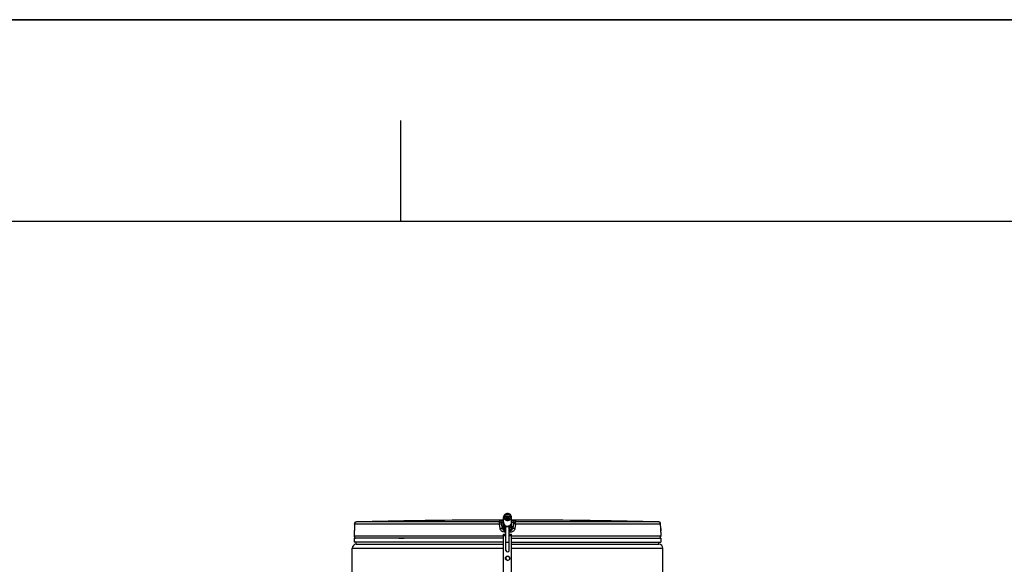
# Model space of a CAD drawing. Header units: millimetres. Extents: x 0 to 297, y 0 to 210.
# Tile 35 of 36: x 204 to 253, y 183 to 210. Entities that reach past the tile are written whole.
import ezdxf

# ---------------------------------------------------------------- set-up
doc = ezdxf.new("R2010")
doc.units = ezdxf.units.MM
doc.header["$LTSCALE"] = 16.335
doc.layers.get('0').update_dxf_attribs({"linetype": 'CONTINUOUS'})
doc.layers.add('01_GLOBAL', color=7, linetype='CONTINUOUS')
doc.layers.add('AXES_REF', color=7, linetype='CONTINUOUS')

# ---------------------------------------------------------------- blocks, each defined once
blk = doc.blocks.new('MARGEA4_BL0', base_point=(148.514, 105.014))
at = {"color": 7, "linetype": 'Continuous'}
for p, q in [((297.014, 210.014), (0.014, 210.014)), ((222.764, 205.014), (222.764, 200.014)), ((287.014, 200.014), (10.014, 200.014))]:
    blk.add_line(p, q, dxfattribs=at)

msp = doc.modelspace()

# ---------------------------------------------------------------- linework, layer by layer
at = {"color": 7, "linetype": 'Continuous'}
for p, q in [((0, 210), (297, 210)), ((220.476, 185.012), (220.475, 184.787)), ((224.961, 185.192), (224.762, 185.19)), ((224.928, 185.192), (224.812, 185.19)), ((224.96, 185.192), (224.928, 185.192)), ((224.962, 185.192), (224.96, 185.192)), ((227.866, 184.945), (227.866, 185.136)), ((228.006, 185.33), (228.006, 185.259)), ((228.126, 185.33), (228.006, 185.33)), ((228.126, 185.28), (228.006, 185.28)), ((228.126, 185.259), (228.126, 185.33)), ((228.266, 184.945), (228.266, 185.136)), ((231.172, 185.192), (231.17, 185.192)), ((231.371, 185.19), (231.171, 185.192)), ((231.178, 185.192), (231.172, 185.192)), ((231.241, 185.191), (231.178, 185.192)), ((231.269, 185.191), (231.241, 185.191)), ((235.657, 184.787), (235.656, 185.012)), ((220.466, 184.611), (220.466, 184.409)), ((220.473, 184.691), (220.472, 184.679)), ((220.472, 184.679), (220.472, 184.668)), ((220.472, 184.668), (220.472, 184.658)), ((220.474, 184.72), (220.473, 184.705)), ((220.473, 184.705), (220.473, 184.691)), ((220.475, 184.768), (220.474, 184.751)), ((220.474, 184.751), (220.474, 184.735)), ((220.474, 184.735), (220.474, 184.72)), ((220.475, 184.787), (220.475, 184.768)), ((227.866, 184.849), (227.866, 184.839)), ((227.866, 184.692), (227.866, 184.823)), ((227.866, 184.752), (227.906, 184.75)), ((227.906, 184.69), (227.866, 184.692)), ((227.866, 182.153), (227.866, 184.513)), ((227.866, 184.513), (227.986, 184.513)), ((227.906, 184.905), (228.226, 184.905)), ((227.906, 184.69), (227.906, 184.75)), ((227.906, 184.75), (227.986, 184.75)), ((227.906, 184.69), (227.986, 184.69)), ((227.906, 184.453), (227.906, 184.513)), ((228.196, 184.865), (227.936, 184.865)), ((227.986, 183.705), (227.986, 184.865)), ((228.146, 183.705), (228.146, 184.865)), ((228.146, 184.75), (228.226, 184.75)), ((228.146, 184.69), (228.226, 184.69)), ((228.146, 184.513), (228.266, 184.513)), ((228.226, 184.75), (228.266, 184.752)), ((228.226, 184.75), (228.226, 184.69)), ((228.266, 184.692), (228.226, 184.69)), ((228.226, 184.513), (228.226, 184.453)), ((228.266, 184.849), (228.266, 184.839)), ((228.266, 184.823), (228.266, 184.692)), ((228.266, 182.153), (228.266, 184.513)), ((235.658, 184.77), (235.657, 184.787)), ((235.658, 184.758), (235.658, 184.775)), ((235.658, 184.743), (235.658, 184.762)), ((235.658, 184.728), (235.658, 184.746)), ((235.658, 184.716), (235.658, 184.731)), ((235.659, 184.703), (235.658, 184.72)), ((235.659, 184.69), (235.659, 184.707)), ((235.66, 184.679), (235.659, 184.694)), ((235.66, 184.669), (235.66, 184.682)), ((235.661, 184.659), (235.66, 184.671)), ((235.661, 184.651), (235.66, 184.662)), ((235.661, 184.646), (235.661, 184.653)), ((235.662, 184.641), (235.661, 184.648)), ((235.662, 184.637), (235.661, 184.643)), ((235.666, 184.611), (235.666, 184.409)), ((220.466, 184.309), (220.466, 184.109)), ((227.866, 184.309), (220.466, 184.309)), ((227.866, 184.109), (220.466, 184.109)), ((220.506, 184.309), (220.506, 184.313)), ((220.566, 184.009), (220.566, 184.109)), ((220.566, 184.009), (227.866, 184.009)), ((227.986, 184.453), (227.866, 184.453)), ((228.266, 184.453), (228.146, 184.453)), ((228.266, 184.309), (235.666, 184.309)), ((228.266, 184.109), (235.666, 184.109)), ((228.266, 184.009), (235.566, 184.009)), ((235.566, 184.009), (235.566, 184.109)), ((235.626, 184.309), (235.626, 184.313)), ((235.666, 184.309), (235.666, 184.109)), ((227.974, 183.367), (227.974, 183.261)), ((228.068, 183.422), (227.976, 183.37)), ((228.066, 183.204), (227.976, 183.258)), ((228.07, 183.204), (228.162, 183.256)), ((228.072, 183.422), (228.163, 183.368)), ((228.165, 183.365), (228.164, 183.259))]:
    msp.add_line(p, q, dxfattribs=at)
at = {"color": 9, "linetype": 'Continuous'}
for p, q in [((220.476, 185.012), (220.475, 184.787)), ((220.476, 185.012), (220.476, 185.012)), ((227.673, 185.012), (220.476, 185.012)), ((227.678, 185.112), (220.574, 185.112)), ((224.962, 185.192), (224.962, 185.192)), ((227.701, 184.787), (227.673, 185.012)), ((227.678, 185.112), (227.678, 185.19)), ((227.777, 185.024), (227.777, 185.102)), ((227.805, 184.878), (227.777, 185.102)), ((227.805, 184.799), (227.777, 185.024)), ((227.906, 184.997), (227.906, 184.905)), ((228.226, 184.905), (228.226, 184.997)), ((228.355, 185.102), (228.327, 184.878)), ((228.355, 185.024), (228.327, 184.799)), ((228.355, 185.102), (228.355, 185.024)), ((228.46, 185.012), (228.431, 184.787)), ((228.454, 185.19), (228.454, 185.112)), ((235.559, 185.112), (228.454, 185.112)), ((235.656, 185.012), (228.46, 185.012)), ((231.17, 185.192), (231.17, 185.192)), ((235.656, 185.012), (235.656, 185.012)), ((235.657, 184.787), (235.656, 185.012)), ((220.468, 184.611), (220.466, 184.611)), ((220.475, 184.787), (220.475, 184.787)), ((227.805, 184.799), (227.805, 184.878)), ((227.806, 184.871), (227.805, 184.878)), ((227.855, 184.885), (227.866, 184.886)), ((227.866, 184.945), (227.954, 184.945)), ((227.866, 184.886), (227.877, 184.888)), ((227.904, 184.896), (227.902, 184.906)), ((227.986, 184.611), (227.902, 184.611)), ((228.216, 184.885), (227.916, 184.885)), ((227.94, 184.865), (227.937, 184.865)), ((227.986, 184.864), (227.94, 184.865)), ((227.954, 184.945), (227.954, 184.905)), ((228.147, 184.864), (228.146, 184.864)), ((228.23, 184.611), (228.146, 184.611)), ((228.192, 184.865), (228.147, 184.864)), ((228.179, 184.945), (228.179, 184.905)), ((228.179, 184.945), (228.266, 184.945)), ((228.195, 184.865), (228.192, 184.865)), ((228.201, 184.865), (228.198, 184.865)), ((228.214, 184.885), (228.21, 184.885)), ((228.216, 184.886), (228.214, 184.885)), ((228.23, 184.906), (228.228, 184.896)), ((228.256, 184.888), (228.266, 184.886)), ((228.266, 184.886), (228.277, 184.885)), ((228.326, 184.871), (228.327, 184.878)), ((228.327, 184.878), (228.327, 184.799)), ((235.657, 184.787), (235.657, 184.787)), ((235.666, 184.611), (235.664, 184.611)), ((227.866, 184.409), (220.466, 184.409)), ((220.506, 184.313), (220.538, 184.313)), ((222.673, 184.313), (222.947, 184.313)), ((227.986, 184.433), (227.866, 184.433)), ((227.986, 184.105), (228.146, 184.105)), ((228.266, 184.433), (228.146, 184.433)), ((235.666, 184.409), (228.266, 184.409)), ((233.186, 184.313), (233.459, 184.313)), ((235.594, 184.313), (235.626, 184.313))]:
    msp.add_line(p, q, dxfattribs=at)
at = {"color": 7, "linetype": 'Continuous'}
for points in [[(220.471, 184.646), (220.47, 184.639), (220.47, 184.636), (220.47, 184.634), (220.47, 184.632), (220.47, 184.63), (220.47, 184.629), (220.47, 184.629)], [(220.472, 184.658), (220.471, 184.649), (220.471, 184.646)], [(235.662, 184.63), (235.662, 184.63), (235.662, 184.629), (235.663, 184.628), (235.663, 184.628), (235.662, 184.629), (235.662, 184.63), (235.662, 184.631), (235.662, 184.633), (235.662, 184.635), (235.662, 184.637)]]:
    msp.add_lwpolyline(points, dxfattribs=at)
msp.add_circle((228.069, 183.313), 0.11, dxfattribs=at)
for centre, radius, start, end in [((220.576, 185.012), 0.1, 91.4903, 179.5286), ((228.066, -103.641), 288.85, 90.65548, 91.48637), ((228.066, -103.641), 288.85, 90.03967, 90.6158), ((228.066, -103.641), 288.85, 89.3842, 89.96033), ((228.066, -103.641), 288.85, 88.51363, 89.34452), ((235.556, 185.012), 0.1, 0.4714, 88.5097), ((220.566, 184.611), 0.1, 163.0533, 180), ((227.906, 184.945), 0.04, 180, 270), ((227.896, 184.886), 0.02, 0, 80.4069), ((227.936, 184.885), 0.02, 180, 270), ((228.196, 184.885), 0.02, 270, 360), ((228.236, 184.886), 0.02, 99.5931, 180), ((228.226, 184.945), 0.04, 270, 360), ((235.566, 184.611), 0.1, 0, 16.9474), ((220.566, 184.409), 0.1, 180, 235.7356), ((220.532, 184.313), 0.026, 148.6217, 180), ((235.566, 184.409), 0.1, 304.2644, 360), ((235.6, 184.313), 0.026, 0, 31.3783), ((228.066, 183.705), 0.08, 180, 360), ((227.978, 183.366), 0.004, 119.5012, 179.5012), ((227.978, 183.261), 0.004, 179.5012, 239.5012), ((228.068, 183.208), 0.004, 239.5012, 299.5012), ((228.07, 183.418), 0.004, 59.5012, 119.5012), ((228.16, 183.26), 0.004, 299.5012, 359.5012), ((228.161, 183.365), 0.004, 359.5012, 59.5012)]:
    msp.add_arc(centre, radius, start, end, dxfattribs=at)
at = {"color": 9, "linetype": 'Continuous'}
for centre, radius, start, end in [((220.576, 185.012), 0.0994, 114.7059, 121.5352), ((220.576, 185.012), 0.0993, 107.7305, 114.6828), ((220.576, 185.011), 0.101, 106.1513, 107.7445), ((220.576, 185.011), 0.101, 100.5735, 106.1506), ((220.576, 185.011), 0.101, 98.8708, 100.5731), ((220.576, 185.012), 0.0992, 91.512, 98.8876), ((235.556, 185.012), 0.0992, 81.1124, 88.488), ((235.556, 185.011), 0.101, 79.4269, 81.1292), ((235.556, 185.011), 0.101, 73.8494, 79.4265), ((235.556, 185.011), 0.101, 72.2555, 73.8487), ((235.556, 185.012), 0.0993, 65.3172, 72.2695), ((235.556, 185.012), 0.0994, 58.4648, 65.2941), ((220.568, 184.611), 0.1, 169.2575, 179.9612), ((227.905, 184.811), 0.1, 244.2193, 247.5596), ((227.925, 184.933), 0.0481, 266.8795, 269.9915), ((228.066, 186.029), 1.119, 267.644, 270.0214), ((228.066, 186.029), 1.119, 269.9784, 272.3562), ((228.207, 184.933), 0.0481, 270.0087, 273.1199), ((228.226, 184.816), 0.105, 292.4992, 296.8961), ((239.125, 184.804), 3.467, 180.2832, 182.0541), ((235.564, 184.611), 0.1, 0.0387, 10.746)]:
    msp.add_arc(centre, radius, start, end, dxfattribs=at)
at = {"color": 7, "linetype": 'Continuous'}
msp.add_ellipse((228.066, 185.136), major_axis=(0, -0.231), ratio=0.866025, start_param=0.597411, end_param=0.927295, dxfattribs=at)
for points, knots in [([(228.066, 185.531), (228.016, 185.531), (227.938, 185.505), (227.877, 185.428), (227.866, 185.381), (227.866, 185.358)], [0, 0, 0, 0, 0.519469, 0.764859, 1, 1, 1, 1]), ([(228.066, 185.517), (228.026, 185.517), (227.964, 185.496), (227.915, 185.434), (227.902, 185.378), (227.915, 185.323), (227.964, 185.26), (228.026, 185.24), (228.066, 185.24)], [0, 0, 0, 0, 0.259735, 0.382429, 0.5, 0.61757, 0.740265, 1, 1, 1, 1]), ([(228.266, 185.358), (228.266, 185.381), (228.255, 185.428), (228.194, 185.505), (228.116, 185.531), (228.066, 185.531)], [0, 0, 0, 0, 0.235141, 0.480531, 1, 1, 1, 1]), ([(228.066, 185.24), (228.106, 185.24), (228.168, 185.26), (228.217, 185.323), (228.23, 185.378), (228.217, 185.434), (228.168, 185.496), (228.106, 185.517), (228.066, 185.517)], [0, 0, 0, 0, 0.259735, 0.382429, 0.5, 0.61757, 0.740265, 1, 1, 1, 1]), ([(227.866, 185.358), (227.866, 185.336), (227.877, 185.289), (227.938, 185.211), (228.016, 185.185), (228.066, 185.185)], [0, 0, 0, 0, 0.235141, 0.480531, 1, 1, 1, 1]), ([(227.866, 185.113), (227.866, 185.093), (227.874, 185.052), (227.894, 185.015), (227.906, 184.997)], [0, 0, 0, 0, 0.481945, 1, 1, 1, 1]), ([(228.066, 185.408), (228.037, 185.408), (227.981, 185.394), (227.939, 185.352), (227.928, 185.328)], [0, 0, 0, 0, 0.517494, 1, 1, 1, 1]), ([(228.204, 185.328), (228.193, 185.352), (228.151, 185.394), (228.095, 185.408), (228.066, 185.408)], [0, 0, 0, 0, 0.482506, 1, 1, 1, 1]), ([(228.066, 185.185), (228.116, 185.185), (228.194, 185.211), (228.255, 185.289), (228.266, 185.336), (228.266, 185.358)], [0, 0, 0, 0, 0.519469, 0.764859, 1, 1, 1, 1]), ([(228.226, 184.997), (228.238, 185.015), (228.258, 185.052), (228.266, 185.093), (228.266, 185.113)], [0, 0, 0, 0, 0.518055, 1, 1, 1, 1]), ([(227.866, 184.865), (227.866, 184.873), (227.873, 184.888), (227.886, 184.894), (227.892, 184.895)], [0, 0, 0, 0, 0.584532, 1, 1, 1, 1]), ([(227.869, 184.852), (227.87, 184.854), (227.876, 184.863), (227.885, 184.867), (227.892, 184.869)], [0, 0, 0, 0, 0.316738, 1, 1, 1, 1]), ([(228.24, 184.895), (228.246, 184.894), (228.26, 184.888), (228.266, 184.873), (228.266, 184.865)], [0, 0, 0, 0, 0.415471, 1, 1, 1, 1]), ([(228.24, 184.869), (228.242, 184.868), (228.251, 184.866), (228.26, 184.859), (228.263, 184.852)], [0, 0, 0, 0, 0.151555, 1, 1, 1, 1])]:
    msp.add_open_spline(points, degree=3, knots=knots, dxfattribs=at)
at = {"color": 9, "linetype": 'Continuous'}
for points in [[(220.476, 185.012), (220.476, 185.044), (220.496, 185.08), (220.524, 185.097)], [(227.678, 185.19), (227.722, 185.19), (227.772, 185.146), (227.777, 185.102)], [(227.678, 185.112), (227.722, 185.112), (227.772, 185.068), (227.777, 185.024)], [(228.454, 185.19), (228.41, 185.19), (228.361, 185.146), (228.355, 185.102)], [(228.355, 185.024), (228.361, 185.068), (228.41, 185.112), (228.454, 185.112)], [(235.656, 185.012), (235.656, 185.044), (235.636, 185.08), (235.608, 185.097)], [(227.861, 184.721), (227.832, 184.735), (227.809, 184.767), (227.805, 184.799)], [(228.327, 184.799), (228.323, 184.768), (228.301, 184.737), (228.273, 184.722)]]:
    msp.add_open_spline(points, degree=3, dxfattribs=at)
for points, knots in [([(227.673, 185.012), (227.673, 185.035), (227.671, 185.068), (227.677, 185.097), (227.675, 185.11), (227.678, 185.112)], [0, 0, 0, 0, 0.696171, 0.914588, 1, 1, 1, 1]), ([(227.673, 185.012), (227.686, 185.014), (227.709, 185.017), (227.744, 185.018), (227.76, 185.026), (227.777, 185.021), (227.777, 185.024)], [0, 0, 0, 0, 0.377925, 0.702743, 0.921906, 1, 1, 1, 1]), ([(227.678, 185.19), (227.678, 185.195), (227.707, 185.185), (227.736, 185.195), (227.799, 185.191), (227.842, 185.192), (227.866, 185.192)], [0, 0, 0, 0, 0.075518, 0.290462, 0.613659, 1, 1, 1, 1]), ([(227.777, 185.102), (227.777, 185.104), (227.791, 185.099), (227.812, 185.103), (227.843, 185.095), (227.864, 185.093)], [0, 0, 0, 0, 0.075287, 0.288356, 1, 1, 1, 1]), ([(228.266, 185.192), (228.29, 185.192), (228.333, 185.191), (228.397, 185.195), (228.425, 185.185), (228.454, 185.195), (228.454, 185.19)], [0, 0, 0, 0, 0.386631, 0.709882, 0.924578, 1, 1, 1, 1]), ([(228.268, 185.093), (228.289, 185.095), (228.32, 185.103), (228.342, 185.099), (228.355, 185.104), (228.355, 185.102)], [0, 0, 0, 0, 0.71291, 0.925306, 1, 1, 1, 1]), ([(228.46, 185.012), (228.435, 185.015), (228.401, 185.023), (228.37, 185.019), (228.357, 185.026), (228.355, 185.024)], [0, 0, 0, 0, 0.702776, 0.921913, 1, 1, 1, 1]), ([(228.46, 185.012), (228.46, 185.035), (228.461, 185.068), (228.455, 185.097), (228.457, 185.11), (228.454, 185.112)], [0, 0, 0, 0, 0.696141, 0.91458, 1, 1, 1, 1]), ([(220.472, 184.675), (220.472, 184.659), (220.465, 184.645), (220.473, 184.611), (220.468, 184.611)], [0, 0, 0, 0, 0.737793, 1, 1, 1, 1]), ([(220.475, 184.787), (220.475, 184.758), (220.474, 184.72), (220.473, 184.683), (220.472, 184.675)], [0, 0, 0, 0, 0.781563, 1, 1, 1, 1]), ([(227.701, 184.787), (227.725, 184.79), (227.759, 184.798), (227.791, 184.795), (227.804, 184.801), (227.805, 184.799)], [0, 0, 0, 0, 0.703014, 0.921992, 1, 1, 1, 1]), ([(227.902, 184.611), (227.855, 184.611), (227.756, 184.647), (227.707, 184.74), (227.701, 184.787)], [0, 0, 0, 0, 0.499277, 1, 1, 1, 1]), ([(227.805, 184.878), (227.805, 184.882), (227.832, 184.876), (227.843, 184.883), (227.855, 184.885)], [0, 0, 0, 0, 0.269026, 1, 1, 1, 1]), ([(227.878, 184.863), (227.875, 184.863), (227.871, 184.863), (227.868, 184.864), (227.866, 184.864), (227.866, 184.865)], [0, 0, 0, 0, 0.73874, 0.92776, 1, 1, 1, 1]), ([(227.986, 184.834), (227.97, 184.834), (227.946, 184.834), (227.917, 184.835), (227.9, 184.836), (227.886, 184.836), (227.875, 184.837), (227.87, 184.838), (227.866, 184.838), (227.866, 184.839)], [0, 0, 0, 0, 0.40789, 0.580212, 0.726455, 0.843598, 0.929159, 0.981472, 1, 1, 1, 1]), ([(227.915, 184.892), (227.913, 184.892), (227.908, 184.892), (227.902, 184.892), (227.896, 184.893), (227.893, 184.893), (227.889, 184.894), (227.891, 184.895), (227.892, 184.895)], [0, 0, 0, 0, 0.26282, 0.484284, 0.735975, 0.887845, 0.940132, 1, 1, 1, 1]), ([(227.934, 184.865), (227.927, 184.865), (227.917, 184.866), (227.905, 184.866), (227.899, 184.867), (227.894, 184.867), (227.891, 184.867), (227.89, 184.868), (227.891, 184.869), (227.892, 184.869)], [0, 0, 0, 0, 0.473144, 0.653947, 0.794676, 0.893876, 0.950578, 0.966802, 1, 1, 1, 1]), ([(227.902, 184.611), (227.902, 184.632), (227.902, 184.659), (227.903, 184.685), (227.903, 184.691)], [0, 0, 0, 0, 0.79974, 1, 1, 1, 1]), ([(227.906, 184.905), (227.911, 184.905), (227.921, 184.9), (227.925, 184.89), (227.925, 184.885)], [0, 0, 0, 0, 0.489293, 1, 1, 1, 1]), ([(227.922, 184.885), (227.921, 184.885), (227.92, 184.884), (227.916, 184.886), (227.916, 184.886)], [0, 0, 0, 0, 0.746952, 1, 1, 1, 1]), ([(228.02, 184.911), (228.02, 184.91), (228.023, 184.907), (228.026, 184.905), (228.029, 184.905)], [0, 0, 0, 0, 0.3026, 1, 1, 1, 1]), ([(228.112, 184.911), (228.112, 184.91), (228.11, 184.907), (228.106, 184.905), (228.103, 184.905)], [0, 0, 0, 0, 0.302602, 1, 1, 1, 1]), ([(228.266, 184.839), (228.266, 184.838), (228.262, 184.838), (228.257, 184.837), (228.246, 184.836), (228.232, 184.836), (228.215, 184.835), (228.186, 184.834), (228.162, 184.834), (228.146, 184.834)], [0, 0, 0, 0, 0.018531, 0.070818, 0.156393, 0.273505, 0.419757, 0.592078, 1, 1, 1, 1]), ([(228.24, 184.869), (228.241, 184.869), (228.242, 184.869), (228.241, 184.867), (228.239, 184.867), (228.234, 184.867), (228.229, 184.866), (228.217, 184.866), (228.208, 184.865), (228.201, 184.865)], [0, 0, 0, 0, 0.035396, 0.050542, 0.105848, 0.203846, 0.343942, 0.52462, 1, 1, 1, 1]), ([(228.226, 184.905), (228.221, 184.905), (228.211, 184.9), (228.207, 184.89), (228.207, 184.885)], [0, 0, 0, 0, 0.489291, 1, 1, 1, 1]), ([(228.24, 184.895), (228.241, 184.895), (228.243, 184.894), (228.238, 184.893), (228.234, 184.893), (228.226, 184.892), (228.22, 184.892), (228.217, 184.892)], [0, 0, 0, 0, 0.059367, 0.144917, 0.331748, 0.618272, 1, 1, 1, 1]), ([(228.23, 184.611), (228.23, 184.632), (228.23, 184.659), (228.229, 184.685), (228.229, 184.691)], [0, 0, 0, 0, 0.799741, 1, 1, 1, 1]), ([(228.431, 184.787), (228.425, 184.74), (228.376, 184.647), (228.278, 184.611), (228.23, 184.611)], [0, 0, 0, 0, 0.49977, 1, 1, 1, 1]), ([(228.266, 184.865), (228.266, 184.864), (228.265, 184.864), (228.261, 184.863), (228.257, 184.863), (228.254, 184.863)], [0, 0, 0, 0, 0.07216, 0.261399, 1, 1, 1, 1]), ([(228.277, 184.885), (228.29, 184.883), (228.3, 184.876), (228.327, 184.882), (228.327, 184.878)], [0, 0, 0, 0, 0.730974, 1, 1, 1, 1]), ([(228.431, 184.787), (228.407, 184.79), (228.373, 184.798), (228.342, 184.795), (228.329, 184.801), (228.327, 184.799)], [0, 0, 0, 0, 0.703014, 0.921992, 1, 1, 1, 1]), ([(235.664, 184.611), (235.658, 184.611), (235.668, 184.648), (235.66, 184.663), (235.659, 184.68)], [0, 0, 0, 0, 0.262433, 1, 1, 1, 1])]:
    msp.add_open_spline(points, degree=3, knots=knots, dxfattribs=at)
at = {"color": 7, "linetype": 'Continuous'}
for points in [[(227.906, 184.997), (227.919, 184.978), (227.935, 184.96), (227.954, 184.945)], [(227.866, 184.798), (227.837, 184.81), (227.812, 184.84), (227.806, 184.871)], [(227.866, 184.839), (227.866, 184.843), (227.867, 184.848), (227.869, 184.852)], [(227.954, 184.945), (227.973, 184.93), (227.996, 184.918), (228.02, 184.911)], [(228.112, 184.911), (228.136, 184.918), (228.159, 184.93), (228.179, 184.945)], [(228.263, 184.852), (228.265, 184.848), (228.266, 184.843), (228.266, 184.839)], [(228.266, 184.798), (228.295, 184.81), (228.32, 184.84), (228.326, 184.871)]]:
    msp.add_open_spline(points, degree=3, dxfattribs=at)
at = {"layer": '01_GLOBAL', "color": 7, "linetype": 'Continuous'}
for p, q in [((220.566, 184.009), (227.866, 184.009)), ((228.266, 184.009), (235.566, 184.009)), ((220.366, 181.339), (220.366, 183.809)), ((235.766, 181.939), (235.766, 183.809))]:
    msp.add_line(p, q, dxfattribs=at)
at = {"layer": '01_GLOBAL', "color": 9, "linetype": 'Continuous'}
for p, q in [((220.366, 183.809), (227.866, 183.809)), ((228.266, 183.809), (235.766, 183.809))]:
    msp.add_line(p, q, dxfattribs=at)
at = {"layer": '01_GLOBAL', "color": 7, "linetype": 'Continuous'}
for centre, start, end in [((220.566, 183.809), 90, 180), ((235.566, 183.809), 0, 90)]:
    msp.add_arc(centre, 0.2, start, end, dxfattribs=at)
at = {"layer": 'AXES_REF', "color": 7, "linetype": 'Continuous'}
for p, q in [((227.866, 185.136), (227.866, 185.358)), ((228.266, 185.136), (228.266, 185.358)), ((227.866, 184.865), (227.866, 184.849)), ((227.866, 184.839), (227.866, 184.823)), ((227.911, 184.899), (227.892, 184.895)), ((227.919, 184.874), (227.892, 184.869)), ((227.916, 184.886), (227.916, 184.885)), ((227.944, 184.819), (227.946, 184.819)), ((227.946, 184.819), (227.986, 184.819)), ((228.187, 184.819), (228.186, 184.819)), ((228.213, 184.874), (228.24, 184.869)), ((228.216, 184.886), (228.216, 184.885)), ((228.221, 184.899), (228.24, 184.895)), ((228.266, 184.865), (228.266, 184.849)), ((228.266, 184.839), (228.266, 184.823))]:
    msp.add_line(p, q, dxfattribs=at)
msp.add_arc((228.094, 189.589), 4.771, 270.6286, 271.1097, dxfattribs=at)
for points, knots in [([(227.916, 185.378), (227.916, 185.395), (227.924, 185.43), (227.97, 185.489), (228.029, 185.508), (228.066, 185.508)], [0, 0, 0, 0, 0.23514, 0.480528, 1, 1, 1, 1]), ([(228.066, 185.508), (228.104, 185.508), (228.162, 185.489), (228.208, 185.43), (228.216, 185.395), (228.216, 185.378)], [0, 0, 0, 0, 0.519472, 0.76486, 1, 1, 1, 1]), ([(228.066, 185.248), (228.029, 185.248), (227.97, 185.268), (227.924, 185.326), (227.916, 185.361), (227.916, 185.378)], [0, 0, 0, 0, 0.519472, 0.76486, 1, 1, 1, 1]), ([(228.216, 185.378), (228.216, 185.361), (228.208, 185.326), (228.162, 185.268), (228.104, 185.248), (228.066, 185.248)], [0, 0, 0, 0, 0.23514, 0.480528, 1, 1, 1, 1]), ([(227.866, 184.849), (227.866, 184.849), (227.867, 184.849), (227.867, 184.849), (227.868, 184.849)], [0, 0, 0, 0, 0.294057, 1, 1, 1, 1]), ([(227.866, 184.823), (227.866, 184.823), (227.869, 184.823), (227.872, 184.822), (227.879, 184.821), (227.887, 184.821), (227.899, 184.82), (227.918, 184.82), (227.933, 184.819), (227.944, 184.819)], [0, 0, 0, 0, 0.018414, 0.068841, 0.151574, 0.265556, 0.40945, 0.58134, 1, 1, 1, 1]), ([(227.946, 184.756), (227.946, 184.757), (227.952, 184.756), (227.957, 184.757), (227.971, 184.757), (227.98, 184.758), (227.986, 184.758)], [0, 0, 0, 0, 0.067838, 0.26316, 0.578447, 1, 1, 1, 1]), ([(227.986, 184.753), (227.98, 184.753), (227.971, 184.754), (227.957, 184.754), (227.952, 184.755), (227.946, 184.755), (227.946, 184.756)], [0, 0, 0, 0, 0.421553, 0.73684, 0.932162, 1, 1, 1, 1]), ([(228.146, 184.758), (228.152, 184.758), (228.161, 184.757), (228.175, 184.757), (228.181, 184.756), (228.186, 184.757), (228.186, 184.756)], [0, 0, 0, 0, 0.421553, 0.73684, 0.932162, 1, 1, 1, 1]), ([(228.186, 184.756), (228.186, 184.755), (228.181, 184.755), (228.175, 184.754), (228.161, 184.754), (228.152, 184.753), (228.146, 184.753)], [0, 0, 0, 0, 0.067838, 0.26316, 0.578447, 1, 1, 1, 1]), ([(228.266, 184.823), (228.266, 184.823), (228.263, 184.823), (228.26, 184.822), (228.253, 184.821), (228.245, 184.821), (228.233, 184.82), (228.214, 184.82), (228.198, 184.819), (228.187, 184.819)], [0, 0, 0, 0, 0.018272, 0.068667, 0.151355, 0.265437, 0.409363, 0.581356, 1, 1, 1, 1]), ([(228.266, 184.849), (228.266, 184.849), (228.265, 184.849), (228.265, 184.849), (228.264, 184.849)], [0, 0, 0, 0, 0.292472, 1, 1, 1, 1])]:
    msp.add_open_spline(points, degree=3, knots=knots, dxfattribs=at)

# ---------------------------------------------------------------- block references
at = {"color": 2, "linetype": 'Continuous'}
msp.add_blockref('MARGEA4_BL0', (148.514, 105.014), dxfattribs=at)

doc.saveas('drawing.dxf')
